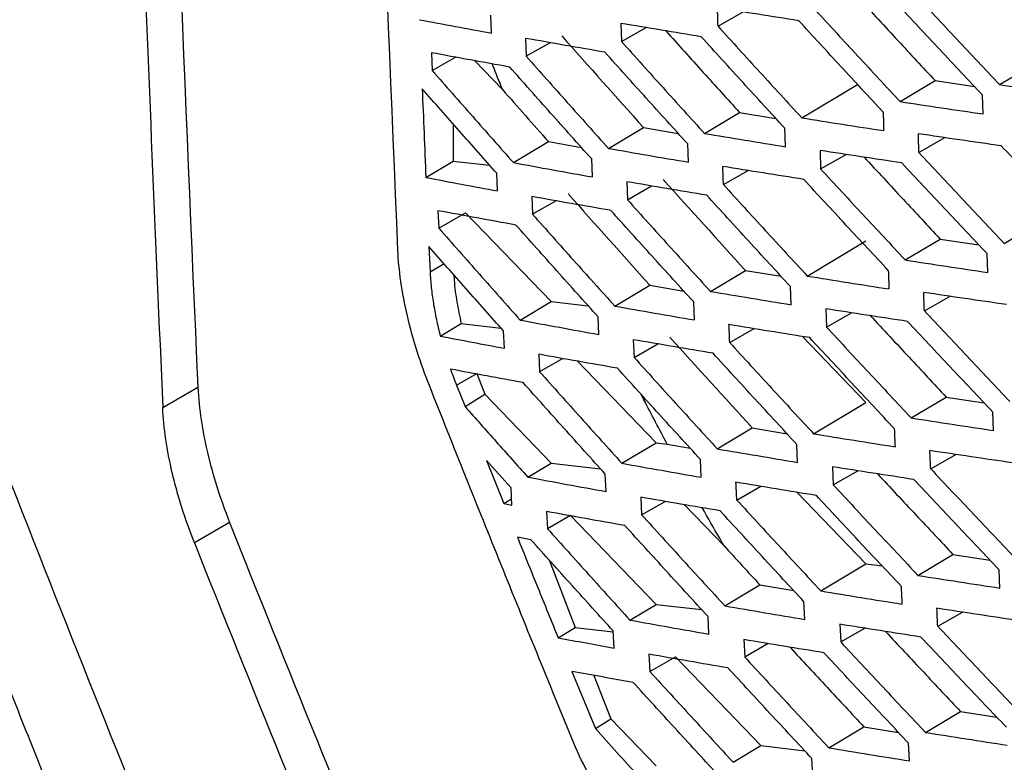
# Model space of a CAD drawing. Header units: millimetres. Extents: x -0.44 to 1.31, y -0.87 to 1.29.
# Tile 149 of 182: x 0.9075 to 0.9274, y 0.8473 to 0.8623. Entities that reach past the tile are written whole.
import ezdxf

# ---------------------------------------------------------------- set-up
doc = ezdxf.new("R2010")
doc.units = ezdxf.units.MM

msp = doc.modelspace()

# ---------------------------------------------------------------- linework, layer by layer
at = {"color": 7, "linetype": 'Continuous', "lineweight": 25}
for p, q in [((0.917052, 0.862044), (0.917039, 0.862405)), ((0.921633, 0.862183), (0.922141, 0.862473)), ((0.919671, 0.862241), (0.919683, 0.861873)), ((0.919683, 0.861873), (0.92018, 0.862156)), ((0.917744, 0.861938), (0.917757, 0.861575)), ((0.91824, 0.861851), (0.917757, 0.861575)), ((0.915839, 0.861647), (0.915853, 0.861291)), ((0.927323, 0.861002), (0.928486, 0.861698)), ((0.915853, 0.861291), (0.916323, 0.861559)), ((0.916713, 0.861488), (0.917275, 0.860904)), ((0.925313, 0.860659), (0.92602, 0.861083)), ((0.92602, 0.861083), (0.926815, 0.860965)), ((0.923325, 0.860331), (0.924454, 0.861007)), ((0.926989, 0.86041), (0.926978, 0.860791)), ((0.921359, 0.860016), (0.922067, 0.86044)), ((0.922067, 0.86044), (0.922802, 0.860319)), ((0.91628, 0.860208), (0.91628, 0.859457)), ((0.919416, 0.859714), (0.920125, 0.860138)), ((0.920125, 0.860138), (0.920827, 0.860017)), ((0.922996, 0.859746), (0.922984, 0.860119)), ((0.917496, 0.859426), (0.918205, 0.85985)), ((0.918205, 0.85985), (0.918874, 0.859729)), ((0.925694, 0.85963), (0.926219, 0.85993)), ((0.921033, 0.859435), (0.92102, 0.859803)), ((0.923694, 0.859672), (0.923707, 0.859298)), ((0.915727, 0.859126), (0.91628, 0.859457)), ((0.91628, 0.859457), (0.917016, 0.859372)), ((0.919093, 0.859137), (0.919079, 0.859499)), ((0.923707, 0.859298), (0.92422, 0.859591)), ((0.921743, 0.85898), (0.922244, 0.859266)), ((0.917175, 0.858853), (0.91716, 0.859209)), ((0.919787, 0.859038), (0.919802, 0.858674)), ((0.919802, 0.858674), (0.920291, 0.858953)), ((0.917868, 0.858739), (0.917883, 0.858381)), ((0.918359, 0.858653), (0.917883, 0.858381)), ((0.915972, 0.858453), (0.915988, 0.858102)), ((0.927419, 0.857793), (0.928573, 0.858484)), ((0.915988, 0.858102), (0.91653, 0.858411)), ((0.91653, 0.858411), (0.918258, 0.856616)), ((0.923437, 0.857132), (0.924622, 0.857842)), ((0.925417, 0.857456), (0.926124, 0.857879)), ((0.926124, 0.857879), (0.926905, 0.857762)), ((0.915789, 0.857728), (0.915812, 0.85722)), ((0.927087, 0.857204), (0.927075, 0.857581)), ((0.915812, 0.85722), (0.916094, 0.857382)), ((0.92148, 0.856821), (0.922188, 0.857246)), ((0.922188, 0.857246), (0.922907, 0.857126)), ((0.919545, 0.856525), (0.920253, 0.856949)), ((0.920253, 0.856949), (0.92094, 0.856829)), ((0.923111, 0.85655), (0.923097, 0.856919)), ((0.925804, 0.856427), (0.926322, 0.856722)), ((0.917632, 0.856241), (0.918258, 0.856616)), ((0.918258, 0.856616), (0.91901, 0.856529)), ((0.921156, 0.856243), (0.921141, 0.856607)), ((0.923811, 0.856469), (0.923825, 0.8561)), ((0.919223, 0.85595), (0.919208, 0.856308)), ((0.923825, 0.8561), (0.924331, 0.856389)), ((0.916018, 0.855918), (0.91644, 0.856173)), ((0.91644, 0.856173), (0.917246, 0.85608)), ((0.921869, 0.855786), (0.922363, 0.856068)), ((0.917313, 0.855671), (0.917297, 0.856022)), ((0.91992, 0.855844), (0.919936, 0.855485)), ((0.923338, 0.855909), (0.924622, 0.854575)), ((0.919936, 0.855485), (0.920418, 0.855759)), ((0.91801, 0.85555), (0.918026, 0.855197)), ((0.918494, 0.855464), (0.918026, 0.855197)), ((0.918789, 0.855411), (0.920379, 0.853758)), ((0.916346, 0.854926), (0.916755, 0.855163)), ((0.916755, 0.855163), (0.916919, 0.854742)), ((0.910408, 0.854471), (0.911118, 0.854881)), ((0.916346, 0.854926), (0.916518, 0.854493)), ((0.916518, 0.854493), (0.916919, 0.854742)), ((0.916919, 0.854742), (0.918258, 0.85335)), ((0.925537, 0.854262), (0.926245, 0.854685)), ((0.926245, 0.854685), (0.92701, 0.854569)), ((0.923565, 0.853943), (0.924622, 0.854575)), ((0.927202, 0.854008), (0.927187, 0.854381)), ((0.921616, 0.853637), (0.922324, 0.854061)), ((0.922324, 0.854061), (0.923027, 0.853943)), ((0.919689, 0.853345), (0.920379, 0.853758)), ((0.920379, 0.853758), (0.920606, 0.853732)), ((0.920606, 0.853732), (0.921069, 0.853651)), ((0.923241, 0.853364), (0.923225, 0.853728)), ((0.925931, 0.853233), (0.926441, 0.853524)), ((0.91745, 0.852846), (0.916953, 0.853403)), ((0.916953, 0.853403), (0.917303, 0.852531)), ((0.917785, 0.853067), (0.918258, 0.85335)), ((0.918258, 0.85335), (0.919255, 0.853235)), ((0.921294, 0.853062), (0.921278, 0.853421)), ((0.923944, 0.853275), (0.92396, 0.85291)), ((0.91937, 0.852774), (0.919353, 0.853126)), ((0.92396, 0.85291), (0.924458, 0.853195)), ((0.922012, 0.852601), (0.922498, 0.852879)), ((0.917467, 0.852499), (0.91745, 0.852846)), ((0.92007, 0.852659), (0.920088, 0.852305)), ((0.923227, 0.852759), (0.924622, 0.851309)), ((0.917303, 0.852531), (0.917461, 0.852626)), ((0.917303, 0.852531), (0.917467, 0.852499)), ((0.920088, 0.852305), (0.920561, 0.852575)), ((0.920955, 0.852507), (0.921756, 0.851674)), ((0.918167, 0.85237), (0.918186, 0.852022)), ((0.918652, 0.852288), (0.918186, 0.852022)), ((0.918652, 0.852288), (0.920379, 0.850492)), ((0.91176, 0.852145), (0.911049, 0.851735)), ((0.917851, 0.851799), (0.917577, 0.85185)), ((0.925674, 0.851077), (0.926382, 0.851501)), ((0.926382, 0.851501), (0.927131, 0.851386)), ((0.918219, 0.851391), (0.918748, 0.850027)), ((0.92371, 0.850763), (0.924622, 0.851309)), ((0.924622, 0.851309), (0.924949, 0.851272)), ((0.927332, 0.850822), (0.927316, 0.85119)), ((0.921769, 0.850462), (0.922477, 0.850887)), ((0.922477, 0.850887), (0.923164, 0.85077)), ((0.91985, 0.850175), (0.920379, 0.850492)), ((0.920379, 0.850492), (0.921301, 0.850386)), ((0.923388, 0.850187), (0.92337, 0.850546)), ((0.926074, 0.850049), (0.926576, 0.850335)), ((0.921449, 0.84989), (0.921431, 0.850244)), ((0.924094, 0.850091), (0.924112, 0.849731)), ((0.918401, 0.849817), (0.918748, 0.850027)), ((0.918748, 0.850027), (0.919514, 0.849939)), ((0.919532, 0.849607), (0.919514, 0.849954)), ((0.924112, 0.849731), (0.924601, 0.85001)), ((0.922153, 0.849781), (0.922172, 0.849426)), ((0.922649, 0.849699), (0.922172, 0.849426)), ((0.920236, 0.849483), (0.920256, 0.849134)), ((0.920256, 0.849134), (0.920773, 0.84943)), ((0.920773, 0.84943), (0.922501, 0.847635)), ((0.918679, 0.849137), (0.919153, 0.847979)), ((0.919125, 0.849056), (0.919467, 0.848175)), ((0.925827, 0.847903), (0.926535, 0.848327)), ((0.926535, 0.848327), (0.927267, 0.848212)), ((0.919153, 0.847979), (0.919467, 0.848175)), ((0.919467, 0.848175), (0.920379, 0.847226)), ((0.923871, 0.847593), (0.92458, 0.848018)), ((0.92458, 0.848018), (0.92528, 0.847903)), ((0.925503, 0.847326), (0.925485, 0.847684)), ((0.921938, 0.847298), (0.922501, 0.847635)), ((0.922501, 0.847635), (0.923384, 0.847533)), ((0.92355, 0.84702), (0.923531, 0.847374))]:
    msp.add_line(p, q, dxfattribs=at)
for points, knots in [([(0.909747, 0.885129), (0.909729, 0.881743), (0.909674, 0.871359), (0.910113, 0.86127), (0.910408, 0.854471)], [0, 0, 0, 0, 0.326076, 1, 1, 1, 1]), ([(0.910479, 0.884505), (0.910463, 0.880621), (0.91042, 0.870593), (0.910853, 0.86085), (0.911118, 0.854881)], [0, 0, 0, 0, 0.387258, 1, 1, 1, 1]), ([(0.915161, 0.857653), (0.914908, 0.863669), (0.914569, 0.871736), (0.914579, 0.880013), (0.914581, 0.882116)], [0, 0, 0, 0, 0.7458749, 1, 1, 1, 1]), ([(0.9256, 0.862843), (0.925887, 0.862535), (0.926459, 0.861921), (0.927036, 0.861308), (0.927323, 0.861002)], [0, 0, 0, 0, 0.5003869, 1, 1, 1, 1]), ([(0.929008, 0.861146), (0.928718, 0.861452), (0.928138, 0.862062), (0.927561, 0.862675), (0.927272, 0.862982)], [0, 0, 0, 0, 0.499678, 1, 1, 1, 1]), ([(0.924479, 0.86275), (0.924743, 0.862463), (0.925255, 0.861906), (0.925771, 0.861352), (0.92602, 0.861083)], [0, 0, 0, 0, 0.515904, 1, 1, 1, 1]), ([(0.926978, 0.860791), (0.92669, 0.861097), (0.926115, 0.86171), (0.925543, 0.862325), (0.925257, 0.862632)], [0, 0, 0, 0, 0.499609, 1, 1, 1, 1]), ([(0.923264, 0.862295), (0.92299, 0.862338), (0.92244, 0.862424), (0.921894, 0.862512), (0.921621, 0.862556)], [0, 0, 0, 0, 0.49947, 1, 1, 1, 1]), ([(0.923605, 0.862506), (0.923889, 0.862198), (0.924456, 0.861581), (0.925027, 0.860967), (0.925313, 0.860659)], [0, 0, 0, 0, 0.500431, 1, 1, 1, 1]), ([(0.915599, 0.862316), (0.915841, 0.86227), (0.916324, 0.862179), (0.916809, 0.862089), (0.917052, 0.862044)], [0, 0, 0, 0, 0.500311, 1, 1, 1, 1]), ([(0.921294, 0.86197), (0.921023, 0.862015), (0.92048, 0.862104), (0.919941, 0.862195), (0.919671, 0.862241)], [0, 0, 0, 0, 0.49947, 1, 1, 1, 1]), ([(0.92497, 0.860448), (0.924685, 0.860755), (0.924114, 0.86137), (0.923548, 0.861987), (0.923264, 0.862295)], [0, 0, 0, 0, 0.499572, 1, 1, 1, 1]), ([(0.920578, 0.86209), (0.92083, 0.86181), (0.921324, 0.861259), (0.921822, 0.86071), (0.922067, 0.86044)], [0, 0, 0, 0, 0.508268, 1, 1, 1, 1]), ([(0.921633, 0.862183), (0.921914, 0.861874), (0.922476, 0.861255), (0.923042, 0.860639), (0.923325, 0.860331)], [0, 0, 0, 0, 0.500446, 1, 1, 1, 1]), ([(0.919346, 0.861658), (0.919078, 0.861704), (0.918542, 0.861797), (0.91801, 0.861891), (0.917744, 0.861938)], [0, 0, 0, 0, 0.499508, 1, 1, 1, 1]), ([(0.919683, 0.861873), (0.919962, 0.861562), (0.920519, 0.860942), (0.921079, 0.860324), (0.921359, 0.860016)], [0, 0, 0, 0, 0.50043, 1, 1, 1, 1]), ([(0.922984, 0.860119), (0.922702, 0.860427), (0.922136, 0.861043), (0.921575, 0.861661), (0.921294, 0.86197)], [0, 0, 0, 0, 0.499561, 1, 1, 1, 1]), ([(0.917421, 0.861359), (0.917157, 0.861407), (0.916628, 0.861502), (0.916102, 0.861599), (0.915839, 0.861647)], [0, 0, 0, 0, 0.49967, 1, 1, 1, 1]), ([(0.92102, 0.859803), (0.920741, 0.860111), (0.920181, 0.860729), (0.919624, 0.861348), (0.919346, 0.861658)], [0, 0, 0, 0, 0.499579, 1, 1, 1, 1]), ([(0.917275, 0.860904), (0.91721, 0.861067), (0.91714, 0.86124), (0.917073, 0.861413), (0.917069, 0.861423)], [0, 0, 0, 0, 0.940884, 1, 1, 1, 1]), ([(0.917757, 0.861575), (0.918033, 0.861264), (0.918584, 0.860643), (0.919139, 0.860023), (0.919416, 0.859714)], [0, 0, 0, 0, 0.50038, 1, 1, 1, 1]), ([(0.915853, 0.861291), (0.916126, 0.86098), (0.916672, 0.860357), (0.917221, 0.859736), (0.917496, 0.859426)], [0, 0, 0, 0, 0.50021, 1, 1, 1, 1]), ([(0.919079, 0.859499), (0.918802, 0.859808), (0.918248, 0.860427), (0.917697, 0.861048), (0.917421, 0.861359)], [0, 0, 0, 0, 0.499648, 1, 1, 1, 1]), ([(0.91716, 0.859209), (0.916908, 0.859493), (0.916405, 0.860063), (0.915904, 0.860633), (0.915653, 0.860919)], [0, 0, 0, 0, 0.499811, 1, 1, 1, 1]), ([(0.915653, 0.860919), (0.915665, 0.86062), (0.915689, 0.860022), (0.915715, 0.859425), (0.915727, 0.859126)], [0, 0, 0, 0, 0.499775, 1, 1, 1, 1]), ([(0.927323, 0.861002), (0.927605, 0.860961), (0.928168, 0.860881), (0.928735, 0.860802), (0.929018, 0.860763)], [0, 0, 0, 0, 0.50037, 1, 1, 1, 1]), ([(0.925313, 0.860659), (0.925591, 0.860617), (0.926148, 0.860533), (0.926709, 0.860451), (0.926989, 0.86041)], [0, 0, 0, 0, 0.500458, 1, 1, 1, 1]), ([(0.923325, 0.860331), (0.9236, 0.860287), (0.92415, 0.8602), (0.924705, 0.860114), (0.924981, 0.860072)], [0, 0, 0, 0, 0.5005143, 1, 1, 1, 1]), ([(0.921359, 0.860016), (0.921631, 0.85997), (0.922175, 0.859879), (0.922723, 0.859791), (0.922996, 0.859746)], [0, 0, 0, 0, 0.500539, 1, 1, 1, 1]), ([(0.927359, 0.859764), (0.927078, 0.859804), (0.926518, 0.859884), (0.925961, 0.859967), (0.925682, 0.860008)], [0, 0, 0, 0, 0.4995461, 1, 1, 1, 1]), ([(0.919416, 0.859714), (0.919685, 0.859667), (0.920222, 0.859573), (0.920763, 0.859481), (0.921033, 0.859435)], [0, 0, 0, 0, 0.500533, 1, 1, 1, 1]), ([(0.925351, 0.859418), (0.925074, 0.85946), (0.92452, 0.859544), (0.92397, 0.859629), (0.923694, 0.859672)], [0, 0, 0, 0, 0.499484, 1, 1, 1, 1]), ([(0.925694, 0.85963), (0.925981, 0.859323), (0.926554, 0.85871), (0.927131, 0.858098), (0.927419, 0.857793)], [0, 0, 0, 0, 0.500371, 1, 1, 1, 1]), ([(0.929097, 0.857932), (0.928807, 0.858236), (0.928225, 0.858846), (0.927648, 0.859458), (0.927359, 0.859764)], [0, 0, 0, 0, 0.499697, 1, 1, 1, 1]), ([(0.917496, 0.859426), (0.917761, 0.859377), (0.918292, 0.85928), (0.918826, 0.859184), (0.919093, 0.859137)], [0, 0, 0, 0, 0.500473, 1, 1, 1, 1]), ([(0.924587, 0.859535), (0.92485, 0.859251), (0.925361, 0.858698), (0.925874, 0.858147), (0.926124, 0.857879)], [0, 0, 0, 0, 0.513848, 1, 1, 1, 1]), ([(0.927075, 0.857581), (0.926787, 0.857887), (0.92621, 0.858498), (0.925638, 0.859111), (0.925351, 0.859418)], [0, 0, 0, 0, 0.499625, 1, 1, 1, 1]), ([(0.923366, 0.859086), (0.923093, 0.859129), (0.922545, 0.859216), (0.922001, 0.859304), (0.921729, 0.859349)], [0, 0, 0, 0, 0.499455, 1, 1, 1, 1]), ([(0.923707, 0.859298), (0.923991, 0.85899), (0.924559, 0.858375), (0.925131, 0.857762), (0.925417, 0.857456)], [0, 0, 0, 0, 0.500418, 1, 1, 1, 1]), ([(0.915727, 0.859126), (0.915968, 0.85908), (0.916449, 0.858988), (0.916933, 0.858898), (0.917175, 0.858853)], [0, 0, 0, 0, 0.500318, 1, 1, 1, 1]), ([(0.921404, 0.858766), (0.921134, 0.85881), (0.920593, 0.8589), (0.920056, 0.858992), (0.919787, 0.859038)], [0, 0, 0, 0, 0.499458, 1, 1, 1, 1]), ([(0.925075, 0.857243), (0.924789, 0.85755), (0.924218, 0.858163), (0.92365, 0.858778), (0.923366, 0.859086)], [0, 0, 0, 0, 0.499584, 1, 1, 1, 1]), ([(0.921743, 0.85898), (0.922024, 0.858671), (0.922587, 0.858054), (0.923154, 0.857439), (0.923437, 0.857132)], [0, 0, 0, 0, 0.500436, 1, 1, 1, 1]), ([(0.919465, 0.858458), (0.919198, 0.858505), (0.918664, 0.858597), (0.918134, 0.858692), (0.917868, 0.858739)], [0, 0, 0, 0, 0.499499, 1, 1, 1, 1]), ([(0.919802, 0.858674), (0.920081, 0.858364), (0.920638, 0.857746), (0.921199, 0.857129), (0.92148, 0.856821)], [0, 0, 0, 0, 0.500423, 1, 1, 1, 1]), ([(0.923097, 0.856919), (0.922814, 0.857226), (0.922248, 0.85784), (0.921686, 0.858457), (0.921404, 0.858766)], [0, 0, 0, 0, 0.49957, 1, 1, 1, 1]), ([(0.917548, 0.858163), (0.917285, 0.858211), (0.916758, 0.858307), (0.916234, 0.858404), (0.915972, 0.858453)], [0, 0, 0, 0, 0.499664, 1, 1, 1, 1]), ([(0.921141, 0.856607), (0.920861, 0.856915), (0.9203, 0.857531), (0.919744, 0.858149), (0.919465, 0.858458)], [0, 0, 0, 0, 0.499585, 1, 1, 1, 1]), ([(0.917883, 0.858381), (0.918159, 0.858071), (0.918711, 0.857451), (0.919267, 0.856833), (0.919545, 0.856525)], [0, 0, 0, 0, 0.500376, 1, 1, 1, 1]), ([(0.915988, 0.858102), (0.916261, 0.857791), (0.916808, 0.85717), (0.917358, 0.856551), (0.917632, 0.856241)], [0, 0, 0, 0, 0.5002084, 1, 1, 1, 1]), ([(0.919208, 0.856308), (0.91893, 0.856617), (0.918375, 0.857234), (0.917824, 0.857853), (0.917548, 0.858163)], [0, 0, 0, 0, 0.499652, 1, 1, 1, 1]), ([(0.917297, 0.856022), (0.917045, 0.856306), (0.916541, 0.856874), (0.91604, 0.857443), (0.915789, 0.857728)], [0, 0, 0, 0, 0.499812, 1, 1, 1, 1]), ([(0.925417, 0.857456), (0.925695, 0.857413), (0.926249, 0.857328), (0.926808, 0.857246), (0.927087, 0.857204)], [0, 0, 0, 0, 0.500473, 1, 1, 1, 1]), ([(0.915812, 0.85722), (0.915818, 0.857112), (0.91583, 0.856906), (0.915876, 0.856583), (0.915935, 0.856257), (0.91599, 0.856031), (0.916018, 0.855918)], [0, 0, 0, 0, 0.26074, 0.501832, 0.750282, 1, 1, 1, 1]), ([(0.916294, 0.857156), (0.916296, 0.857117), (0.916302, 0.85694), (0.91635, 0.85661), (0.91641, 0.856317), (0.91644, 0.856173)], [0, 0, 0, 0, 0.125194, 0.569236, 1, 1, 1, 1]), ([(0.923437, 0.857132), (0.923711, 0.857088), (0.92426, 0.856999), (0.924812, 0.856913), (0.925088, 0.85687)], [0, 0, 0, 0, 0.500527, 1, 1, 1, 1]), ([(0.92148, 0.856821), (0.921751, 0.856776), (0.922293, 0.856684), (0.922838, 0.856595), (0.923111, 0.85655)], [0, 0, 0, 0, 0.5005494, 1, 1, 1, 1]), ([(0.927461, 0.856554), (0.927182, 0.856595), (0.926623, 0.856676), (0.926068, 0.856759), (0.92579, 0.856801)], [0, 0, 0, 0, 0.499532, 1, 1, 1, 1]), ([(0.910835, 0.840067), (0.910501, 0.840881), (0.90987, 0.842419), (0.908987, 0.844595), (0.908218, 0.846503), (0.907254, 0.848918), (0.905963, 0.852204), (0.904905, 0.854952), (0.904325, 0.856461)], [0, 0, 0, 0, 0.149899, 0.283202, 0.399904, 0.500004, 0.72549, 1, 1, 1, 1]), ([(0.919545, 0.856525), (0.919813, 0.856477), (0.920348, 0.856382), (0.920887, 0.85629), (0.921156, 0.856243)], [0, 0, 0, 0, 0.500541, 1, 1, 1, 1]), ([(0.925462, 0.856214), (0.925186, 0.856256), (0.924634, 0.85634), (0.924085, 0.856426), (0.923811, 0.856469)], [0, 0, 0, 0, 0.499472, 1, 1, 1, 1]), ([(0.917632, 0.856241), (0.917897, 0.856192), (0.918425, 0.856094), (0.918957, 0.855998), (0.919223, 0.85595)], [0, 0, 0, 0, 0.500477, 1, 1, 1, 1]), ([(0.924713, 0.85633), (0.924973, 0.856049), (0.925483, 0.8555), (0.925995, 0.854953), (0.926245, 0.854685)], [0, 0, 0, 0, 0.51159, 1, 1, 1, 1]), ([(0.925804, 0.856427), (0.926091, 0.856121), (0.926665, 0.855509), (0.927243, 0.854899), (0.927532, 0.854594)], [0, 0, 0, 0, 0.50036, 1, 1, 1, 1]), ([(0.923485, 0.855886), (0.923213, 0.855929), (0.922667, 0.856016), (0.922125, 0.856106), (0.921854, 0.85615)], [0, 0, 0, 0, 0.4994452, 1, 1, 1, 1]), ([(0.923825, 0.8561), (0.92411, 0.855793), (0.924679, 0.855179), (0.925251, 0.854567), (0.925537, 0.854262)], [0, 0, 0, 0, 0.500411, 1, 1, 1, 1]), ([(0.927187, 0.854381), (0.926899, 0.854685), (0.926322, 0.855295), (0.925749, 0.855907), (0.925462, 0.856214)], [0, 0, 0, 0, 0.499634, 1, 1, 1, 1]), ([(0.916018, 0.855918), (0.916233, 0.855877), (0.916664, 0.855794), (0.917097, 0.855712), (0.917313, 0.855671)], [0, 0, 0, 0, 0.50036, 1, 1, 1, 1]), ([(0.921531, 0.85557), (0.921262, 0.855615), (0.920723, 0.855705), (0.920188, 0.855798), (0.91992, 0.855844)], [0, 0, 0, 0, 0.499451, 1, 1, 1, 1]), ([(0.925195, 0.854048), (0.92491, 0.854353), (0.924338, 0.854965), (0.92377, 0.855578), (0.923485, 0.855886)], [0, 0, 0, 0, 0.499591, 1, 1, 1, 1]), ([(0.921869, 0.855786), (0.922151, 0.855478), (0.922715, 0.854862), (0.923282, 0.854249), (0.923565, 0.853943)], [0, 0, 0, 0, 0.500432, 1, 1, 1, 1]), ([(0.9196, 0.855267), (0.919334, 0.855314), (0.918802, 0.855407), (0.918274, 0.855502), (0.91801, 0.85555)], [0, 0, 0, 0, 0.499495, 1, 1, 1, 1]), ([(0.919936, 0.855485), (0.920216, 0.855176), (0.920774, 0.854559), (0.921336, 0.853944), (0.921616, 0.853637)], [0, 0, 0, 0, 0.500422, 1, 1, 1, 1]), ([(0.923225, 0.853728), (0.922942, 0.854034), (0.922376, 0.854647), (0.921813, 0.855262), (0.921531, 0.85557)], [0, 0, 0, 0, 0.499573, 1, 1, 1, 1]), ([(0.917691, 0.854977), (0.917446, 0.855022), (0.916956, 0.855112), (0.916469, 0.855203), (0.916225, 0.855249)], [0, 0, 0, 0, 0.499638, 1, 1, 1, 1]), ([(0.921278, 0.853421), (0.920998, 0.853728), (0.920436, 0.854342), (0.919879, 0.854959), (0.9196, 0.855267)], [0, 0, 0, 0, 0.499586, 1, 1, 1, 1]), ([(0.918026, 0.855197), (0.918303, 0.854887), (0.918855, 0.854269), (0.919412, 0.853653), (0.919689, 0.853345)], [0, 0, 0, 0, 0.500377, 1, 1, 1, 1]), ([(0.911118, 0.854881), (0.91114, 0.854439), (0.911207, 0.854009), (0.911364, 0.853339), (0.911488, 0.852885), (0.911659, 0.852401), (0.91176, 0.852145)], [0, 0, 0, 0, 0.5, 0.5, 0.75, 1, 1, 1, 1]), ([(0.918718, 0.847684), (0.918212, 0.848916), (0.917729, 0.850103), (0.916768, 0.852482), (0.916291, 0.853673), (0.915799, 0.854915)], [0, 0, 0, 0, 0.5, 0.5, 1, 1, 1, 1]), ([(0.919353, 0.853126), (0.919075, 0.853434), (0.91852, 0.85405), (0.917968, 0.854668), (0.917691, 0.854977)], [0, 0, 0, 0, 0.49965, 1, 1, 1, 1]), ([(0.920606, 0.853732), (0.920447, 0.85403), (0.920269, 0.854365), (0.920098, 0.854703), (0.920079, 0.85474)], [0, 0, 0, 0, 0.890457, 1, 1, 1, 1]), ([(0.916518, 0.854493), (0.916729, 0.854254), (0.91715, 0.853779), (0.917574, 0.853304), (0.917785, 0.853067)], [0, 0, 0, 0, 0.500313, 1, 1, 1, 1]), ([(0.925537, 0.854262), (0.925814, 0.854219), (0.926367, 0.854133), (0.926924, 0.85405), (0.927202, 0.854008)], [0, 0, 0, 0, 0.500483, 1, 1, 1, 1]), ([(0.923565, 0.853943), (0.923839, 0.853898), (0.924385, 0.853809), (0.924935, 0.853723), (0.92521, 0.853679)], [0, 0, 0, 0, 0.5005345, 1, 1, 1, 1]), ([(0.921616, 0.853637), (0.921886, 0.853591), (0.922426, 0.853499), (0.92297, 0.853409), (0.923241, 0.853364)], [0, 0, 0, 0, 0.500554, 1, 1, 1, 1]), ([(0.92758, 0.853354), (0.927302, 0.853395), (0.926745, 0.853477), (0.926192, 0.853561), (0.925915, 0.853602)], [0, 0, 0, 0, 0.499523, 1, 1, 1, 1]), ([(0.919689, 0.853345), (0.919956, 0.853297), (0.920489, 0.853202), (0.921026, 0.853109), (0.921294, 0.853062)], [0, 0, 0, 0, 0.500542, 1, 1, 1, 1]), ([(0.925589, 0.853018), (0.925314, 0.85306), (0.924764, 0.853145), (0.924217, 0.853232), (0.923944, 0.853275)], [0, 0, 0, 0, 0.499466, 1, 1, 1, 1]), ([(0.910794, 0.85245), (0.910776, 0.852509), (0.910739, 0.852627), (0.910689, 0.852803), (0.910642, 0.852979), (0.910614, 0.853095), (0.9106, 0.853153)], [0, 0, 0, 0, 0.250111, 0.499966, 0.749838, 1, 1, 1, 1]), ([(0.917785, 0.853067), (0.918049, 0.853017), (0.918575, 0.852919), (0.919105, 0.852822), (0.91937, 0.852774)], [0, 0, 0, 0, 0.500475, 1, 1, 1, 1]), ([(0.924856, 0.853133), (0.925114, 0.852855), (0.925621, 0.852311), (0.926131, 0.851768), (0.926382, 0.851501)], [0, 0, 0, 0, 0.509122, 1, 1, 1, 1]), ([(0.925931, 0.853233), (0.926218, 0.852928), (0.926793, 0.852317), (0.927371, 0.851709), (0.92766, 0.851405)], [0, 0, 0, 0, 0.500356, 1, 1, 1, 1]), ([(0.92362, 0.852694), (0.923349, 0.852738), (0.922805, 0.852826), (0.922266, 0.852916), (0.921995, 0.852961)], [0, 0, 0, 0, 0.499441, 1, 1, 1, 1]), ([(0.92396, 0.85291), (0.924245, 0.852604), (0.924815, 0.851992), (0.925388, 0.851382), (0.925674, 0.851077)], [0, 0, 0, 0, 0.50041, 1, 1, 1, 1]), ([(0.927316, 0.85119), (0.927028, 0.851494), (0.92645, 0.852102), (0.925876, 0.852712), (0.925589, 0.853018)], [0, 0, 0, 0, 0.499638, 1, 1, 1, 1]), ([(0.921675, 0.852383), (0.921406, 0.852429), (0.92087, 0.85252), (0.920337, 0.852613), (0.92007, 0.852659)], [0, 0, 0, 0, 0.49945, 1, 1, 1, 1]), ([(0.925332, 0.850861), (0.925046, 0.851166), (0.924474, 0.851776), (0.923905, 0.852388), (0.92362, 0.852694)], [0, 0, 0, 0, 0.499591, 1, 1, 1, 1]), ([(0.894551, 0.852612), (0.894953, 0.851689), (0.89574, 0.849879), (0.896904, 0.847224), (0.898024, 0.844683), (0.8991, 0.842256), (0.900132, 0.839941), (0.900949, 0.838116), (0.901461, 0.836977), (0.901664, 0.836527), (0.901783, 0.836264), (0.901992, 0.835828), (0.902467, 0.834926), (0.903249, 0.833669), (0.904323, 0.832264), (0.905304, 0.831216), (0.906117, 0.830472), (0.906636, 0.830049), (0.907051, 0.82974), (0.90735, 0.82953), (0.907663, 0.82933), (0.907872, 0.829203), (0.907991, 0.829132)], [0, 0, 0, 0, 0.109183, 0.213979, 0.314388, 0.41041, 0.502046, 0.589589, 0.627557, 0.63775, 0.643237, 0.658833, 0.689815, 0.75182, 0.813904, 0.875978, 0.907042, 0.937961, 0.953626, 0.968849, 0.982378, 1, 1, 1, 1]), ([(0.922012, 0.852601), (0.922295, 0.852294), (0.922859, 0.85168), (0.923427, 0.851069), (0.92371, 0.850763)], [0, 0, 0, 0, 0.500434, 1, 1, 1, 1]), ([(0.919751, 0.852085), (0.919487, 0.852132), (0.918957, 0.852226), (0.918431, 0.852322), (0.918167, 0.85237)], [0, 0, 0, 0, 0.499498, 1, 1, 1, 1]), ([(0.920088, 0.852305), (0.920367, 0.851997), (0.920926, 0.851382), (0.921488, 0.850769), (0.921769, 0.850462)], [0, 0, 0, 0, 0.500427, 1, 1, 1, 1]), ([(0.921756, 0.851674), (0.921637, 0.851879), (0.921488, 0.852135), (0.921344, 0.852393), (0.921315, 0.852445)], [0, 0, 0, 0, 0.799501, 1, 1, 1, 1]), ([(0.92337, 0.850546), (0.923087, 0.850851), (0.92252, 0.851463), (0.921957, 0.852076), (0.921675, 0.852383)], [0, 0, 0, 0, 0.499571, 1, 1, 1, 1]), ([(0.921431, 0.850244), (0.92115, 0.85055), (0.920589, 0.851163), (0.920031, 0.851777), (0.919751, 0.852085)], [0, 0, 0, 0, 0.49958, 1, 1, 1, 1]), ([(0.918186, 0.852022), (0.918463, 0.851713), (0.919016, 0.851097), (0.919572, 0.850482), (0.91985, 0.850175)], [0, 0, 0, 0, 0.500385, 1, 1, 1, 1]), ([(0.917577, 0.85185), (0.917714, 0.851511), (0.917988, 0.850833), (0.918263, 0.850156), (0.918401, 0.849817)], [0, 0, 0, 0, 0.500224, 1, 1, 1, 1]), ([(0.919514, 0.849954), (0.919236, 0.850261), (0.91868, 0.850875), (0.918127, 0.851491), (0.917851, 0.851799)], [0, 0, 0, 0, 0.499642, 1, 1, 1, 1]), ([(0.925674, 0.851077), (0.92595, 0.851034), (0.9265, 0.850948), (0.927055, 0.850864), (0.927332, 0.850822)], [0, 0, 0, 0, 0.500487, 1, 1, 1, 1]), ([(0.92371, 0.850763), (0.923983, 0.850718), (0.924527, 0.850629), (0.925075, 0.850541), (0.925349, 0.850498)], [0, 0, 0, 0, 0.500536, 1, 1, 1, 1]), ([(0.921769, 0.850462), (0.922038, 0.850416), (0.922576, 0.850323), (0.923117, 0.850232), (0.923388, 0.850187)], [0, 0, 0, 0, 0.5005527, 1, 1, 1, 1]), ([(0.927715, 0.850163), (0.927438, 0.850204), (0.926883, 0.850287), (0.926332, 0.850371), (0.926057, 0.850413)], [0, 0, 0, 0, 0.49952, 1, 1, 1, 1]), ([(0.91985, 0.850175), (0.920116, 0.850127), (0.920647, 0.850031), (0.921182, 0.849937), (0.921449, 0.84989)], [0, 0, 0, 0, 0.500538, 1, 1, 1, 1]), ([(0.925732, 0.849831), (0.925458, 0.849874), (0.92491, 0.84996), (0.924366, 0.850047), (0.924094, 0.850091)], [0, 0, 0, 0, 0.499465, 1, 1, 1, 1]), ([(0.925016, 0.849945), (0.925272, 0.849671), (0.925776, 0.849131), (0.926284, 0.848592), (0.926535, 0.848327)], [0, 0, 0, 0, 0.506437, 1, 1, 1, 1]), ([(0.926074, 0.850049), (0.926362, 0.849744), (0.926937, 0.849135), (0.927516, 0.848529), (0.927805, 0.848225)], [0, 0, 0, 0, 0.500358, 1, 1, 1, 1]), ([(0.918401, 0.849817), (0.918589, 0.849782), (0.918965, 0.849711), (0.919343, 0.849642), (0.919532, 0.849607)], [0, 0, 0, 0, 0.500644, 1, 1, 1, 1]), ([(0.923772, 0.849512), (0.923501, 0.849557), (0.92296, 0.849645), (0.922423, 0.849736), (0.922153, 0.849781)], [0, 0, 0, 0, 0.499443, 1, 1, 1, 1]), ([(0.924112, 0.849731), (0.924397, 0.849425), (0.924967, 0.848815), (0.92554, 0.848207), (0.925827, 0.847903)], [0, 0, 0, 0, 0.5004144, 1, 1, 1, 1]), ([(0.927461, 0.848008), (0.927172, 0.848311), (0.926594, 0.848918), (0.92602, 0.849527), (0.925732, 0.849831)], [0, 0, 0, 0, 0.4996351, 1, 1, 1, 1]), ([(0.921834, 0.849206), (0.921567, 0.849252), (0.921033, 0.849343), (0.920502, 0.849437), (0.920236, 0.849483)], [0, 0, 0, 0, 0.4994559, 1, 1, 1, 1]), ([(0.923088, 0.849626), (0.923337, 0.849356), (0.923833, 0.848819), (0.924331, 0.848284), (0.92458, 0.848018)], [0, 0, 0, 0, 0.502158, 1, 1, 1, 1]), ([(0.925485, 0.847684), (0.925199, 0.847988), (0.924626, 0.848597), (0.924057, 0.849207), (0.923772, 0.849512)], [0, 0, 0, 0, 0.499584, 1, 1, 1, 1]), ([(0.922172, 0.849426), (0.922455, 0.84912), (0.923019, 0.848508), (0.923588, 0.847898), (0.923871, 0.847593)], [0, 0, 0, 0, 0.500442, 1, 1, 1, 1]), ([(0.919919, 0.848912), (0.919712, 0.848949), (0.919298, 0.849023), (0.918885, 0.849099), (0.918679, 0.849137)], [0, 0, 0, 0, 0.499385, 1, 1, 1, 1]), ([(0.920256, 0.849134), (0.920535, 0.848828), (0.921095, 0.848214), (0.921657, 0.847603), (0.921938, 0.847298)], [0, 0, 0, 0, 0.500438, 1, 1, 1, 1]), ([(0.923531, 0.847374), (0.923248, 0.847678), (0.92268, 0.848288), (0.922116, 0.8489), (0.921834, 0.849206)], [0, 0, 0, 0, 0.499562, 1, 1, 1, 1]), ([(0.9216, 0.847076), (0.921319, 0.847381), (0.920757, 0.847992), (0.920199, 0.848605), (0.919919, 0.848912)], [0, 0, 0, 0, 0.499569, 1, 1, 1, 1]), ([(0.919153, 0.847979), (0.919298, 0.847819), (0.919589, 0.847497), (0.919881, 0.847176), (0.920028, 0.847015)], [0, 0, 0, 0, 0.499045, 1, 1, 1, 1]), ([(0.925827, 0.847903), (0.926102, 0.847859), (0.92665, 0.847772), (0.927203, 0.847687), (0.927479, 0.847645)], [0, 0, 0, 0, 0.5004856, 1, 1, 1, 1]), ([(0.923871, 0.847593), (0.924143, 0.847548), (0.924685, 0.847458), (0.925231, 0.84737), (0.925503, 0.847326)], [0, 0, 0, 0, 0.500532, 1, 1, 1, 1])]:
    msp.add_open_spline(points, degree=3, knots=knots, dxfattribs=at)
for points in [[(0.921633, 0.862183), (0.921629, 0.862307), (0.921625, 0.862432), (0.921621, 0.862556)], [(0.918477, 0.861987), (0.919024, 0.861369), (0.919573, 0.860753), (0.920125, 0.860138)], [(0.917275, 0.860904), (0.917584, 0.860552), (0.917894, 0.860201), (0.918205, 0.85985)], [(0.92497, 0.860449), (0.924974, 0.860323), (0.924978, 0.860197), (0.924982, 0.860072)], [(0.925694, 0.85963), (0.92569, 0.859756), (0.925686, 0.859882), (0.925682, 0.860008)], [(0.912005, 0.841346), (0.909529, 0.847336), (0.907138, 0.853374), (0.904832, 0.859459)], [(0.921743, 0.85898), (0.921738, 0.859103), (0.921734, 0.859226), (0.921729, 0.859349)], [(0.920522, 0.859085), (0.921075, 0.858471), (0.92163, 0.857857), (0.922188, 0.857246)], [(0.918604, 0.858793), (0.919151, 0.858177), (0.919701, 0.857562), (0.920253, 0.856949)], [(0.915799, 0.854915), (0.915711, 0.855137), (0.915543, 0.8556), (0.915342, 0.856327), (0.915209, 0.857033), (0.91517, 0.857456), (0.915161, 0.857653)], [(0.925075, 0.857243), (0.925079, 0.857119), (0.925084, 0.856995), (0.925088, 0.856871)], [(0.925804, 0.856427), (0.9258, 0.856552), (0.925795, 0.856676), (0.92579, 0.856801)], [(0.921869, 0.855786), (0.921864, 0.855907), (0.921859, 0.856029), (0.921854, 0.85615)], [(0.920657, 0.855896), (0.92121, 0.855283), (0.921766, 0.854672), (0.922324, 0.854061)], [(0.916225, 0.855249), (0.916263, 0.855141), (0.916303, 0.855034), (0.916346, 0.854926)], [(0.9106, 0.853153), (0.910492, 0.853615), (0.910428, 0.854054), (0.910408, 0.854471)], [(0.925195, 0.854048), (0.9252, 0.853925), (0.925205, 0.853802), (0.92521, 0.853679)], [(0.925931, 0.853233), (0.925926, 0.853356), (0.92592, 0.853479), (0.925915, 0.853603)], [(0.922013, 0.852601), (0.922007, 0.852721), (0.922001, 0.852841), (0.921995, 0.852961)], [(0.911049, 0.851735), (0.910954, 0.851974), (0.910869, 0.852212), (0.910794, 0.85245)], [(0.91176, 0.852145), (0.912895, 0.849287), (0.914135, 0.846229), (0.91531, 0.843393)], [(0.911049, 0.851735), (0.912212, 0.848806), (0.913396, 0.845889), (0.914599, 0.842982)], [(0.921756, 0.851674), (0.921996, 0.851412), (0.922237, 0.851149), (0.922477, 0.850887)], [(0.925332, 0.850861), (0.925338, 0.85074), (0.925343, 0.850619), (0.925349, 0.850498)], [(0.926074, 0.850049), (0.926068, 0.85017), (0.926062, 0.850292), (0.926057, 0.850413)], [(0.92051, 0.845373), (0.920341, 0.845483), (0.919987, 0.845763), (0.919472, 0.846338), (0.91903, 0.847007), (0.918808, 0.847464), (0.918718, 0.847684)]]:
    msp.add_open_spline(points, degree=3, dxfattribs=at)

doc.saveas('drawing.dxf')
